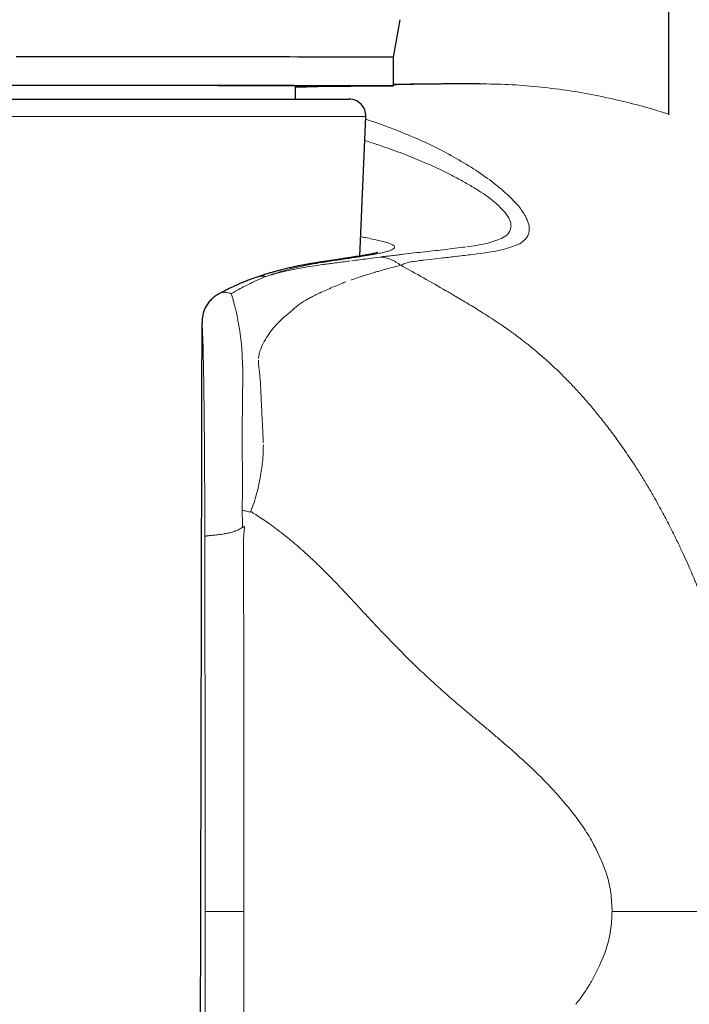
# Model space of a CAD drawing. Header units: millimetres. Extents: x 8 to 1339, y 12 to 1557.
# Tile 13 of 46: x 164 to 184, y 495 to 525. Entities that reach past the tile are written whole.
import ezdxf

# ---------------------------------------------------------------- set-up
doc = ezdxf.new("R2010")
doc.units = ezdxf.units.MM

msp = doc.modelspace()

# ---------------------------------------------------------------- linework, layer by layer
at = {"color": 7, "linetype": 'Continuous', "lineweight": 30}
for p, q in [((183.435, 522.33), (183.435, 1416.279)), ((175.116, 524.071), (175.316, 525.204)), ((175.115, 523.205), (175.116, 524.071)), ((172.145, 522.803), (172.145, 523.206)), ((172.824, 523.191), (172.824, 523.2)), ((177.709, 523.267), (177.626, 523.265)), ((177.744, 523.258), (177.634, 523.267)), ((151.517, 522.803), (173.773, 522.803)), ((174.089, 518.063), (174.272, 522.281))]:
    msp.add_line(p, q, dxfattribs=at)
at = {"color": 252, "linetype": 'Continuous', "lineweight": 0}
for p, q in [((172.145, 523.155), (173.503, 523.201)), ((174.272, 522.281), (151.686, 522.281)), ((174.642, 522.074), (174.268, 522.195)), ((174.935, 521.969), (174.641, 522.074)), ((174.24, 521.551), (174.345, 521.522)), ((178.927, 518.439), (178.984, 518.474)), ((176.03, 517.942), (176.547, 518.002)), ((171.126, 517.397), (170.921, 517.304)), ((171.212, 517.434), (171.126, 517.397)), ((171.258, 517.451), (171.212, 517.434)), ((170.591, 498.267), (169.416, 498.267))]:
    msp.add_line(p, q, dxfattribs=at)
at = {"color": 7, "linetype": 'Continuous', "lineweight": 30, "flags": 128}
for points in [[(175.116, 524.071), (175.11, 524.071), (175.091, 524.071), (175.06, 524.072), (175.017, 524.072), (174.961, 524.072), (174.893, 524.072), (174.813, 524.073), (174.721, 524.073), (174.616, 524.073), (174.5, 524.074), (174.372, 524.074), (174.232, 524.074), (174.08, 524.075), (173.917, 524.075), (173.743, 524.075), (173.558, 524.076), (173.361, 524.076), (173.154, 524.076), (172.937, 524.076), (172.709, 524.077), (172.471, 524.077), (172.224, 524.077), (171.966, 524.078), (171.7, 524.078), (171.424, 524.078), (171.14, 524.079), (170.847, 524.079), (170.546, 524.079), (170.237, 524.079), (169.921, 524.08), (169.597, 524.08), (169.266, 524.08), (168.928, 524.08), (168.585, 524.081), (168.235, 524.081), (167.88, 524.081), (167.519, 524.081), (167.154, 524.082), (166.784, 524.082), (166.41, 524.082), (166.032, 524.082), (165.651, 524.082), (165.266, 524.083), (164.879, 524.083), (164.49, 524.083), (164.099, 524.083), (163.706, 524.083)], [(172.145, 523.2), (172.34, 523.2), (172.583, 523.2), (172.816, 523.2), (173.039, 523.201), (173.252, 523.201), (173.454, 523.201), (173.645, 523.201), (173.825, 523.201), (173.994, 523.202), (174.152, 523.202), (174.298, 523.202), (174.432, 523.202), (174.555, 523.202), (174.666, 523.203), (174.765, 523.203), (174.852, 523.203), (174.926, 523.203), (174.988, 523.204), (175.038, 523.204), (175.076, 523.204), (175.101, 523.205), (175.114, 523.205), (175.114, 523.205), (175.102, 523.205), (175.077, 523.206), (175.04, 523.206), (174.99, 523.206), (174.929, 523.207), (174.854, 523.207), (174.768, 523.207), (174.67, 523.207), (174.559, 523.208), (174.437, 523.208), (174.303, 523.208), (174.157, 523.209), (174, 523.209), (173.831, 523.209), (173.651, 523.21), (173.46, 523.21), (173.259, 523.21), (173.047, 523.211), (172.824, 523.211), (172.591, 523.211), (172.348, 523.211), (172.096, 523.212), (171.834, 523.212), (171.563, 523.212), (171.283, 523.213), (170.994, 523.213), (170.697, 523.213), (170.392, 523.214), (170.079, 523.214), (169.759, 523.214), (169.432, 523.214), (169.098, 523.215), (168.757, 523.215), (168.41, 523.215), (168.058, 523.215), (167.7, 523.216), (167.337, 523.216), (166.969, 523.216), (166.597, 523.216), (166.221, 523.216), (165.841, 523.217), (165.458, 523.217), (165.073, 523.217), (164.685, 523.217), (164.294, 523.217), (163.903, 523.217), (163.509, 523.218)]]:
    msp.add_lwpolyline(points, dxfattribs=at)
at = {"color": 252, "linetype": 'Continuous', "lineweight": 0, "flags": 128}
for points in [[(177.826, 518.155), (177.875, 518.162), (177.923, 518.169)], [(175.735, 517.904), (175.818, 517.915), (175.902, 517.926)]]:
    msp.add_lwpolyline(points, dxfattribs=at)
at = {"color": 7, "linetype": 'Continuous', "lineweight": 30}
msp.add_arc((173.773, 522.303), 0.5, 357.5187, 90, dxfattribs=at)
msp.add_ellipse((162.645, 523.209), major_axis=(9.5, -0.003), ratio=0.000727, start_param=0, end_param=3.141593, dxfattribs=at)
for points, knots in [([(173.156, 523.201), (173.144, 523.2), (173.077, 523.199), (172.949, 523.195), (172.766, 523.189), (172.585, 523.184), (172.408, 523.178), (172.265, 523.174), (172.177, 523.171), (172.145, 523.169)], [0, 0, 0, 0, 0.032937, 0.199785, 0.380321, 0.574545, 0.738816, 0.90446, 1, 1, 1, 1]), ([(177.626, 523.267), (177.545, 523.266), (177.387, 523.266), (177.161, 523.265), (176.954, 523.264), (176.765, 523.263), (176.6, 523.262), (176.456, 523.261), (176.333, 523.26), (176.226, 523.259), (176.135, 523.258), (176.055, 523.257), (175.979, 523.256), (175.901, 523.255), (175.788, 523.254), (175.636, 523.252), (175.446, 523.249), (175.271, 523.247), (175.161, 523.245), (175.115, 523.244)], [0, 0, 0, 0, 0.100287, 0.192655, 0.277104, 0.353634, 0.422245, 0.478487, 0.527997, 0.570775, 0.606823, 0.63662, 0.665889, 0.696298, 0.727846, 0.797641, 0.871563, 0.946772, 1, 1, 1, 1]), ([(174.623, 518.169), (174.623, 518.169), (174.625, 518.17), (174.614, 518.166), (174.585, 518.159), (174.539, 518.147), (174.486, 518.135), (174.428, 518.123), (174.365, 518.111), (174.287, 518.097), (174.192, 518.08), (174.077, 518.061), (173.96, 518.043), (173.838, 518.024), (173.706, 518.004), (173.554, 517.981), (173.411, 517.959), (173.289, 517.941), (173.2, 517.928), (173.119, 517.915), (173.044, 517.904), (172.97, 517.893), (172.885, 517.88), (172.78, 517.863), (172.657, 517.843), (172.522, 517.819), (172.381, 517.793), (172.24, 517.766), (172.1, 517.736), (171.98, 517.71), (171.881, 517.686), (171.806, 517.668), (171.737, 517.651), (171.672, 517.634), (171.604, 517.617), (171.526, 517.595), (171.43, 517.568), (171.311, 517.534), (171.169, 517.49), (171.065, 517.455), (171.009, 517.437)], [0, 0, 0, 0, 0.004618, 0.034826, 0.072594, 0.11173, 0.148649, 0.183321, 0.215729, 0.245859, 0.290076, 0.332303, 0.372552, 0.409119, 0.446802, 0.488583, 0.534495, 0.558493, 0.580145, 0.599441, 0.616374, 0.632067, 0.650187, 0.673061, 0.699206, 0.727654, 0.755511, 0.782595, 0.808908, 0.834382, 0.848979, 0.862443, 0.874765, 0.885937, 0.897404, 0.910274, 0.926907, 0.947356, 0.97169, 1, 1, 1, 1]), ([(171.005, 517.437), (170.946, 517.417), (170.838, 517.379), (170.692, 517.323), (170.573, 517.275), (170.475, 517.234), (170.404, 517.203), (170.352, 517.181), (170.316, 517.164), (170.278, 517.147), (170.221, 517.12), (170.131, 517.078), (170.002, 517.013), (169.904, 516.962), (169.849, 516.932)], [0, 0, 0, 0, 0.1550905, 0.2846933, 0.389631, 0.4705874, 0.536378, 0.5715034, 0.6019867, 0.6289665, 0.6682826, 0.7477877, 0.8583261, 1, 1, 1, 1]), ([(169.848, 516.931), (169.831, 516.922), (169.797, 516.903), (169.747, 516.871), (169.696, 516.835), (169.629, 516.78), (169.547, 516.7), (169.462, 516.587), (169.399, 516.464), (169.362, 516.356), (169.34, 516.262), (169.328, 516.174), (169.323, 516.096), (169.324, 516.052), (169.324, 516.04)], [0, 0, 0, 0, 0.052244, 0.107337, 0.162778, 0.223909, 0.344901, 0.476208, 0.608072, 0.721032, 0.789143, 0.871278, 0.966138, 1, 1, 1, 1]), ([(169.275, 493.235), (169.277, 494.029), (169.28, 495.631), (169.285, 498.057), (169.291, 500.527), (169.296, 503.04), (169.302, 505.581), (169.307, 508.151), (169.313, 510.747), (169.318, 513.385), (169.322, 515.158), (169.324, 516.052)], [0, 0, 0, 0, 0.104408, 0.210731, 0.318969, 0.429122, 0.541191, 0.653122, 0.766901, 0.882527, 1, 1, 1, 1])]:
    msp.add_open_spline(points, degree=3, knots=knots, dxfattribs=at)
at = {"color": 252, "linetype": 'Continuous', "lineweight": 0}
for points, knots in [([(175.115, 523.239), (175.345, 523.244), (176.21, 523.262), (177.074, 523.265), (177.709, 523.267)], [0, 0, 0, 0, 0.265968, 1, 1, 1, 1]), ([(177.709, 523.267), (178.002, 523.262), (178.587, 523.254), (179.463, 523.185), (180.335, 523.079), (181.201, 522.931), (182.059, 522.742), (182.805, 522.548), (183.26, 522.403), (183.435, 522.347)], [0, 0, 0, 0, 0.151377, 0.302479, 0.453407, 0.604241, 0.755037, 0.905834, 1, 1, 1, 1]), ([(177.528, 520.703), (177.137, 520.939), (176.354, 521.41), (175.408, 521.783), (174.935, 521.969)], [0, 0, 0, 0, 0.499918, 1, 1, 1, 1]), ([(174.345, 521.522), (174.415, 521.5), (174.553, 521.455), (174.69, 521.409), (174.758, 521.386)], [0, 0, 0, 0, 0.502138, 1, 1, 1, 1]), ([(174.758, 521.386), (174.97, 521.312), (175.383, 521.166), (175.963, 520.93), (176.495, 520.69), (176.945, 520.467), (177.318, 520.264), (177.62, 520.085), (177.94, 519.874), (178.255, 519.634), (178.41, 519.463), (178.485, 519.38)], [0, 0, 0, 0, 0.134618, 0.262973, 0.385402, 0.502313, 0.59083, 0.674071, 0.75237, 0.879737, 1, 1, 1, 1]), ([(178.533, 519.943), (178.391, 520.067), (178.097, 520.324), (177.722, 520.574), (177.528, 520.703)], [0, 0, 0, 0, 0.481762, 1, 1, 1, 1]), ([(179.076, 519.313), (179.01, 519.412), (178.878, 519.612), (178.648, 519.833), (178.533, 519.943)], [0, 0, 0, 0, 0.499954, 1, 1, 1, 1]), ([(178.485, 519.38), (178.54, 519.301), (178.651, 519.143), (178.661, 519.017), (178.666, 518.954)], [0, 0, 0, 0, 0.499937, 1, 1, 1, 1]), ([(178.984, 518.474), (179.022, 518.505), (179.095, 518.564), (179.177, 518.671), (179.214, 518.791), (179.221, 518.913), (179.202, 519.035), (179.149, 519.17), (179.1, 519.265), (179.076, 519.313)], [0, 0, 0, 0, 0.169789, 0.331668, 0.49993, 0.63097, 0.750024, 0.874866, 1, 1, 1, 1]), ([(178.666, 518.954), (178.649, 518.884), (178.616, 518.743), (178.479, 518.657), (178.411, 518.614)], [0, 0, 0, 0, 0.499763, 1, 1, 1, 1]), ([(174.949, 518.461), (174.909, 518.473), (174.829, 518.499), (174.67, 518.538), (174.482, 518.579), (174.297, 518.616), (174.164, 518.64), (174.115, 518.649)], [0, 0, 0, 0, 0.2181329, 0.4360934, 0.6538903, 0.8715231, 1, 1, 1, 1]), ([(174.504, 518.112), (174.567, 518.124), (174.693, 518.148), (174.844, 518.182), (174.966, 518.217), (175.056, 518.251), (175.116, 518.285), (175.146, 518.319), (175.144, 518.353), (175.112, 518.388), (175.05, 518.424), (174.983, 518.449), (174.949, 518.461)], [0, 0, 0, 0, 0.1006006, 0.2010482, 0.3013572, 0.4015354, 0.5015864, 0.6015115, 0.7013115, 0.8009884, 0.9005477, 1, 1, 1, 1]), ([(178.374, 518.595), (178.224, 518.539), (177.923, 518.428), (177.531, 518.373), (177.333, 518.345)], [0, 0, 0, 0, 0.497017, 1, 1, 1, 1]), ([(177.923, 518.169), (178.112, 518.2), (178.488, 518.261), (178.78, 518.38), (178.927, 518.439)], [0, 0, 0, 0, 0.500084, 1, 1, 1, 1]), ([(178.411, 518.614), (178.405, 518.611), (178.393, 518.604), (178.38, 518.598), (178.374, 518.595)], [0, 0, 0, 0, 0.49963, 1, 1, 1, 1]), ([(171.258, 517.451), (171.406, 517.501), (171.698, 517.599), (172.114, 517.708), (172.506, 517.793), (172.871, 517.858), (173.239, 517.916), (173.601, 517.97), (173.946, 518.022), (174.253, 518.069), (174.421, 518.098), (174.504, 518.112)], [0, 0, 0, 0, 0.106361, 0.210089, 0.311798, 0.412014, 0.511206, 0.634325, 0.756738, 0.878582, 1, 1, 1, 1]), ([(175.249, 518.1), (175.222, 518.097), (175.168, 518.09), (175.114, 518.082), (175.088, 518.079)], [0, 0, 0, 0, 0.5001992, 1, 1, 1, 1]), ([(175.408, 518.12), (175.381, 518.117), (175.328, 518.11), (175.275, 518.104), (175.249, 518.1)], [0, 0, 0, 0, 0.5000911, 1, 1, 1, 1]), ([(176.056, 518.195), (175.948, 518.183), (175.732, 518.159), (175.516, 518.133), (175.408, 518.12)], [0, 0, 0, 0, 0.500525, 1, 1, 1, 1]), ([(177.283, 518.338), (177.082, 518.313), (176.678, 518.262), (176.263, 518.217), (176.056, 518.195)], [0, 0, 0, 0, 0.499765, 1, 1, 1, 1]), ([(176.974, 518.05), (177.13, 518.068), (177.418, 518.1), (177.698, 518.138), (177.826, 518.155)], [0, 0, 0, 0, 0.542537, 1, 1, 1, 1]), ([(172.969, 517.806), (172.865, 517.792), (172.66, 517.763), (172.451, 517.727), (172.349, 517.709)], [0, 0, 0, 0, 0.510598, 1, 1, 1, 1]), ([(173.001, 517.811), (172.996, 517.81), (172.985, 517.808), (172.974, 517.807), (172.969, 517.806)], [0, 0, 0, 0, 0.500568, 1, 1, 1, 1]), ([(173.342, 517.857), (173.283, 517.849), (173.174, 517.834), (173.056, 517.818), (173.001, 517.811)], [0, 0, 0, 0, 0.533058, 1, 1, 1, 1]), ([(173.783, 517.913), (173.713, 517.904), (173.571, 517.887), (173.419, 517.867), (173.342, 517.857)], [0, 0, 0, 0, 0.491382, 1, 1, 1, 1]), ([(174.701, 518.036), (174.581, 518.018), (174.337, 517.982), (174.007, 517.941), (173.841, 517.92)], [0, 0, 0, 0, 0.495148, 1, 1, 1, 1]), ([(174.894, 518.058), (174.858, 518.055), (174.788, 518.048), (174.73, 518.04), (174.701, 518.036)], [0, 0, 0, 0, 0.5013199, 1, 1, 1, 1]), ([(175.332, 517.789), (175.234, 517.855), (175.04, 517.987), (174.814, 518.02), (174.701, 518.036)], [0, 0, 0, 0, 0.5000697, 1, 1, 1, 1]), ([(174.832, 517.655), (174.933, 517.682), (175.114, 517.731), (175.265, 517.771), (175.332, 517.789)], [0, 0, 0, 0, 0.5565682, 1, 1, 1, 1]), ([(175.088, 518.079), (175.059, 518.075), (175, 518.068), (174.929, 518.061), (174.894, 518.058)], [0, 0, 0, 0, 0.4984, 1, 1, 1, 1]), ([(175.332, 517.789), (175.373, 517.805), (175.456, 517.838), (175.541, 517.868), (175.584, 517.884)], [0, 0, 0, 0, 0.499962, 1, 1, 1, 1]), ([(176.695, 517.019), (176.47, 517.149), (176.023, 517.406), (175.561, 517.662), (175.332, 517.789)], [0, 0, 0, 0, 0.503619, 1, 1, 1, 1]), ([(175.584, 517.884), (175.609, 517.887), (175.66, 517.894), (175.71, 517.901), (175.735, 517.904)], [0, 0, 0, 0, 0.499951, 1, 1, 1, 1]), ([(175.902, 517.926), (175.923, 517.929), (175.966, 517.934), (176.009, 517.939), (176.03, 517.942)], [0, 0, 0, 0, 0.499978, 1, 1, 1, 1]), ([(176.547, 518.002), (176.618, 518.01), (176.76, 518.026), (176.903, 518.042), (176.974, 518.05)], [0, 0, 0, 0, 0.499941, 1, 1, 1, 1]), ([(171.934, 517.626), (171.82, 517.6), (171.597, 517.549), (171.369, 517.483), (171.258, 517.451)], [0, 0, 0, 0, 0.5096356, 1, 1, 1, 1]), ([(172.349, 517.709), (172.279, 517.696), (172.142, 517.671), (172.002, 517.641), (171.934, 517.626)], [0, 0, 0, 0, 0.506736, 1, 1, 1, 1]), ([(174.547, 517.574), (174.433, 517.54), (174.203, 517.471), (173.946, 517.383), (173.817, 517.338)], [0, 0, 0, 0, 0.498613, 1, 1, 1, 1]), ([(174.547, 517.574), (174.553, 517.576), (174.564, 517.579), (174.576, 517.582), (174.581, 517.584)], [0, 0, 0, 0, 0.5000465, 1, 1, 1, 1]), ([(174.581, 517.584), (174.624, 517.597), (174.71, 517.622), (174.791, 517.644), (174.832, 517.655)], [0, 0, 0, 0, 0.500373, 1, 1, 1, 1]), ([(170.204, 516.927), (170.248, 516.953), (170.304, 516.986), (170.363, 517.018), (170.38, 517.027), (170.385, 517.03), (170.448, 517.065), (170.63, 517.164), (170.805, 517.248), (170.921, 517.304)], [0, 0, 0, 0, 0.180175, 0.228441, 0.24213, 0.246366, 0.248862, 0.503348, 1, 1, 1, 1]), ([(171.007, 517.432), (171.042, 517.444), (171.121, 517.469), (171.209, 517.458), (171.258, 517.451)], [0, 0, 0, 0, 0.441066, 1, 1, 1, 1]), ([(172.778, 516.9), (172.911, 516.962), (173.177, 517.085), (173.425, 517.186), (173.549, 517.237)], [0, 0, 0, 0, 0.50002, 1, 1, 1, 1]), ([(173.549, 517.237), (173.57, 517.245), (173.612, 517.263), (173.654, 517.279), (173.674, 517.287)], [0, 0, 0, 0, 0.5003048, 1, 1, 1, 1]), ([(169.848, 516.931), (169.864, 516.939), (169.898, 516.956), (169.956, 516.968), (170.038, 516.974), (170.105, 516.958), (170.149, 516.947)], [0, 0, 0, 0, 0.185668, 0.399298, 0.606866, 1, 1, 1, 1]), ([(170.204, 516.927), (170.195, 516.931), (170.176, 516.938), (170.158, 516.944), (170.149, 516.947)], [0, 0, 0, 0, 0.502696, 1, 1, 1, 1]), ([(170.204, 516.927), (170.226, 516.864), (170.268, 516.738), (170.306, 516.573), (170.324, 516.491)], [0, 0, 0, 0, 0.499986, 1, 1, 1, 1]), ([(172.515, 516.763), (172.553, 516.784), (172.64, 516.832), (172.728, 516.876), (172.778, 516.9)], [0, 0, 0, 0, 0.431679, 1, 1, 1, 1]), ([(177.998, 516.232), (177.921, 516.282), (177.774, 516.376), (177.564, 516.506), (177.373, 516.621), (177.187, 516.732), (177.008, 516.837), (176.841, 516.935), (176.74, 516.993), (176.695, 517.019)], [0, 0, 0, 0, 0.179947, 0.342334, 0.488523, 0.619471, 0.771425, 0.898194, 1, 1, 1, 1]), ([(172.07, 516.445), (172.137, 516.501), (172.279, 516.62), (172.433, 516.713), (172.515, 516.763)], [0, 0, 0, 0, 0.470928, 1, 1, 1, 1]), ([(170.374, 516.295), (170.369, 516.329), (170.359, 516.397), (170.336, 516.46), (170.324, 516.491)], [0, 0, 0, 0, 0.499754, 1, 1, 1, 1]), ([(171.84, 516.251), (171.877, 516.281), (171.953, 516.341), (172.023, 516.403), (172.058, 516.434)], [0, 0, 0, 0, 0.494127, 1, 1, 1, 1]), ([(172.058, 516.434), (172.06, 516.436), (172.064, 516.439), (172.068, 516.443), (172.07, 516.445)], [0, 0, 0, 0, 0.500028, 1, 1, 1, 1]), ([(169.324, 516.052), (169.332, 515.894), (169.349, 515.558), (169.36, 515.042), (169.366, 514.767)], [0, 0, 0, 0, 0.467754, 1, 1, 1, 1]), ([(170.374, 516.295), (170.38, 516.264), (170.392, 516.203), (170.403, 516.14), (170.409, 516.107)], [0, 0, 0, 0, 0.49532, 1, 1, 1, 1]), ([(170.509, 515.467), (170.496, 515.579), (170.47, 515.803), (170.43, 516.006), (170.409, 516.107)], [0, 0, 0, 0, 0.500086, 1, 1, 1, 1]), ([(171.309, 515.66), (171.354, 515.724), (171.447, 515.857), (171.554, 515.972), (171.608, 516.031)], [0, 0, 0, 0, 0.487118, 1, 1, 1, 1]), ([(171.608, 516.031), (171.632, 516.056), (171.677, 516.102), (171.722, 516.146), (171.743, 516.166)], [0, 0, 0, 0, 0.53938, 1, 1, 1, 1]), ([(171.743, 516.166), (171.76, 516.182), (171.792, 516.212), (171.825, 516.239), (171.84, 516.251)], [0, 0, 0, 0, 0.556834, 1, 1, 1, 1]), ([(179.426, 515.187), (179.408, 515.202), (179.365, 515.238), (179.291, 515.299), (179.2, 515.373), (179.097, 515.454), (178.969, 515.554), (178.831, 515.658), (178.717, 515.742), (178.645, 515.793), (178.606, 515.821), (178.566, 515.85), (178.524, 515.879), (178.481, 515.909), (178.436, 515.941), (178.389, 515.973), (178.314, 516.024), (178.222, 516.086), (178.121, 516.153), (178.05, 516.199), (178.012, 516.223), (177.998, 516.232)], [0, 0, 0, 0, 0.039687, 0.09258, 0.157942, 0.234987, 0.310568, 0.428236, 0.524964, 0.550866, 0.577873, 0.605966, 0.635131, 0.665351, 0.69661, 0.728894, 0.762188, 0.85276, 0.922134, 0.971056, 1, 1, 1, 1]), ([(170.529, 515.217), (170.526, 515.259), (170.521, 515.343), (170.513, 515.426), (170.509, 515.467)], [0, 0, 0, 0, 0.495458, 1, 1, 1, 1]), ([(171.073, 515.19), (171.103, 515.269), (171.167, 515.437), (171.26, 515.583), (171.309, 515.66)], [0, 0, 0, 0, 0.472919, 1, 1, 1, 1]), ([(170.536, 515.105), (170.535, 515.124), (170.532, 515.162), (170.53, 515.199), (170.529, 515.217)], [0, 0, 0, 0, 0.500263, 1, 1, 1, 1]), ([(171.03, 514.973), (171.034, 515.011), (171.042, 515.085), (171.063, 515.155), (171.073, 515.19)], [0, 0, 0, 0, 0.5009292, 1, 1, 1, 1]), ([(181.295, 513.273), (181.254, 513.324), (181.17, 513.426), (181.042, 513.579), (180.911, 513.73), (180.777, 513.881), (180.641, 514.029), (180.503, 514.176), (180.339, 514.346), (180.153, 514.531), (179.95, 514.724), (179.763, 514.895), (179.59, 515.048), (179.479, 515.142), (179.426, 515.187)], [0, 0, 0, 0, 0.073006, 0.146784, 0.221127, 0.295832, 0.370699, 0.445528, 0.520124, 0.634953, 0.739359, 0.834286, 0.920805, 1, 1, 1, 1]), ([(170.536, 515.094), (170.536, 515.084), (170.535, 515.063), (170.535, 515.042), (170.535, 515.031)], [0, 0, 0, 0, 0.499857, 1, 1, 1, 1]), ([(170.535, 515.031), (170.545, 514.849), (170.565, 514.485), (170.552, 514.107), (170.546, 513.919)], [0, 0, 0, 0, 0.499872, 1, 1, 1, 1]), ([(170.536, 515.105), (170.536, 515.104), (170.536, 515.1), (170.536, 515.096), (170.536, 515.094)], [0, 0, 0, 0, 0.499974, 1, 1, 1, 1]), ([(171.026, 514.916), (171.026, 514.889), (171.026, 514.829), (171.034, 514.769), (171.038, 514.735)], [0, 0, 0, 0, 0.454546, 1, 1, 1, 1]), ([(169.366, 514.767), (169.371, 514.499), (169.38, 513.964), (169.386, 513.391), (169.389, 513.105)], [0, 0, 0, 0, 0.500272, 1, 1, 1, 1]), ([(171.038, 514.735), (171.045, 514.679), (171.059, 514.57), (171.07, 514.46), (171.075, 514.407)], [0, 0, 0, 0, 0.517182, 1, 1, 1, 1]), ([(171.075, 514.407), (171.079, 514.357), (171.087, 514.262), (171.092, 514.166), (171.094, 514.12)], [0, 0, 0, 0, 0.51967, 1, 1, 1, 1]), ([(171.094, 514.12), (171.096, 514.076), (171.101, 513.99), (171.104, 513.903), (171.106, 513.859)], [0, 0, 0, 0, 0.500581, 1, 1, 1, 1]), ([(170.546, 513.919), (170.545, 513.729), (170.543, 513.349), (170.538, 512.96), (170.536, 512.766)], [0, 0, 0, 0, 0.498679, 1, 1, 1, 1]), ([(171.106, 513.859), (171.114, 513.701), (171.129, 513.376), (171.145, 513.045), (171.154, 512.875)], [0, 0, 0, 0, 0.487679, 1, 1, 1, 1]), ([(169.389, 513.105), (169.392, 512.83), (169.397, 512.258), (169.402, 511.404), (169.405, 510.508), (169.406, 509.916), (169.407, 509.595)], [0, 0, 0, 0, 0.239793, 0.499728, 0.728646, 1, 1, 1, 1]), ([(182.398, 511.755), (182.306, 511.893), (182.126, 512.165), (181.848, 512.555), (181.573, 512.924), (181.386, 513.159), (181.295, 513.273)], [0, 0, 0, 0, 0.2644539, 0.5202474, 0.76592, 1, 1, 1, 1]), ([(170.536, 512.766), (170.536, 512.71), (170.536, 512.598), (170.535, 512.486), (170.535, 512.43)], [0, 0, 0, 0, 0.497057, 1, 1, 1, 1]), ([(171.154, 512.875), (171.157, 512.801), (171.164, 512.651), (171.171, 512.501), (171.174, 512.425)], [0, 0, 0, 0, 0.495815, 1, 1, 1, 1]), ([(170.538, 510.388), (170.541, 510.731), (170.548, 511.416), (170.539, 512.092), (170.535, 512.43)], [0, 0, 0, 0, 0.500073, 1, 1, 1, 1]), ([(171.105, 511.508), (171.128, 511.659), (171.171, 511.944), (171.175, 512.232), (171.176, 512.367)], [0, 0, 0, 0, 0.5277189, 1, 1, 1, 1]), ([(183.55, 509.733), (183.524, 509.786), (183.465, 509.903), (183.368, 510.091), (183.253, 510.308), (183.121, 510.552), (182.969, 510.822), (182.798, 511.116), (182.607, 511.43), (182.469, 511.645), (182.398, 511.755)], [0, 0, 0, 0, 0.076681, 0.16783, 0.273284, 0.392771, 0.525882, 0.672029, 0.830413, 1, 1, 1, 1]), ([(170.797, 510.347), (170.83, 510.439), (170.898, 510.625), (170.982, 510.912), (171.054, 511.207), (171.088, 511.407), (171.105, 511.508)], [0, 0, 0, 0, 0.2434837, 0.4910607, 0.7431054, 1, 1, 1, 1]), ([(170.793, 510.328), (170.75, 510.338), (170.665, 510.358), (170.58, 510.378), (170.537, 510.388)], [0, 0, 0, 0, 0.499914, 1, 1, 1, 1]), ([(170.546, 509.907), (170.544, 509.987), (170.541, 510.148), (170.539, 510.308), (170.538, 510.388)], [0, 0, 0, 0, 0.501564, 1, 1, 1, 1]), ([(170.793, 510.329), (170.794, 510.331), (170.797, 510.337), (170.797, 510.344), (170.797, 510.347)], [0, 0, 0, 0, 0.459942, 1, 1, 1, 1]), ([(170.797, 510.347), (170.846, 510.317), (170.955, 510.25), (171.129, 510.137), (171.328, 510.002), (171.547, 509.843), (171.783, 509.663), (172.016, 509.475), (172.23, 509.293), (172.415, 509.129), (172.575, 508.983), (172.672, 508.891), (172.717, 508.849)], [0, 0, 0, 0, 0.071526, 0.156607, 0.254841, 0.365786, 0.488962, 0.619388, 0.733928, 0.835259, 0.923842, 1, 1, 1, 1]), ([(169.407, 509.595), (169.41, 509.597), (169.415, 509.601), (169.436, 509.606), (169.457, 509.61), (169.475, 509.613), (169.495, 509.616), (169.527, 509.619), (169.575, 509.624), (169.644, 509.63), (169.719, 509.637), (169.801, 509.646), (169.89, 509.656), (169.988, 509.67), (170.09, 509.689), (170.185, 509.712), (170.268, 509.735), (170.337, 509.76), (170.412, 509.792), (170.498, 509.838), (170.56, 509.877), (170.594, 509.897)], [0, 0, 0, 0, 0.06783, 0.131858, 0.162518, 0.192288, 0.221194, 0.249272, 0.317129, 0.380428, 0.440792, 0.499942, 0.562177, 0.624205, 0.686917, 0.75083, 0.793052, 0.834562, 0.875455, 0.931574, 1, 1, 1, 1]), ([(170.594, 509.897), (170.586, 509.899), (170.57, 509.902), (170.554, 509.905), (170.546, 509.907)], [0, 0, 0, 0, 0.503175, 1, 1, 1, 1]), ([(170.576, 509.541), (170.586, 509.629), (170.599, 509.74), (170.603, 509.857), (170.601, 509.887), (170.598, 509.895), (170.596, 509.897), (170.595, 509.897), (170.595, 509.897), (170.594, 509.897)], [0, 0, 0, 0, 0.740493, 0.92785, 0.976745, 0.990839, 0.995811, 0.997961, 1, 1, 1, 1]), ([(169.407, 509.595), (169.408, 508.653), (169.411, 506.767), (169.414, 503.936), (169.416, 501.103), (169.416, 499.212), (169.416, 498.267)], [0, 0, 0, 0, 0.249743, 0.499632, 0.749705, 1, 1, 1, 1]), ([(170.576, 509.541), (170.581, 507.663), (170.589, 503.906), (170.591, 500.147), (170.591, 498.267)], [0, 0, 0, 0, 0.500008, 1, 1, 1, 1]), ([(185.125, 505.716), (185.068, 505.906), (184.953, 506.288), (184.77, 506.836), (184.615, 507.269), (184.52, 507.52), (184.485, 507.614), (184.473, 507.643), (184.462, 507.673), (184.451, 507.702), (184.439, 507.731), (184.429, 507.757), (184.416, 507.79), (184.396, 507.842), (184.364, 507.921), (184.322, 508.026), (184.27, 508.153), (184.202, 508.318), (184.114, 508.524), (184.003, 508.777), (183.872, 509.065), (183.721, 509.388), (183.609, 509.614), (183.55, 509.733)], [0, 0, 0, 0, 0.137685, 0.277185, 0.401512, 0.456699, 0.463948, 0.471203, 0.478462, 0.485727, 0.492997, 0.500273, 0.504671, 0.517828, 0.538883, 0.564268, 0.595981, 0.634081, 0.688336, 0.752035, 0.825245, 0.907945, 1, 1, 1, 1]), ([(172.717, 508.849), (172.747, 508.82), (172.808, 508.762), (172.867, 508.704), (172.897, 508.675)], [0, 0, 0, 0, 0.500565, 1, 1, 1, 1]), ([(172.897, 508.675), (173.051, 508.521), (173.245, 508.328), (173.443, 508.119), (173.495, 508.064), (173.509, 508.049), (173.513, 508.045), (173.514, 508.043), (173.514, 508.042)], [0, 0, 0, 0, 0.7381916, 0.9284696, 0.9790796, 0.9932505, 0.9975526, 1, 1, 1, 1]), ([(173.514, 508.042), (173.623, 507.928), (173.875, 507.664), (174.122, 507.398), (174.262, 507.246)], [0, 0, 0, 0, 0.432147, 1, 1, 1, 1]), ([(174.262, 507.246), (174.467, 507.027), (174.883, 506.579), (175.309, 506.15), (175.526, 505.931)], [0, 0, 0, 0, 0.490464, 1, 1, 1, 1]), ([(175.526, 505.931), (175.634, 505.826), (175.851, 505.614), (176.073, 505.409), (176.185, 505.304)], [0, 0, 0, 0, 0.492076, 1, 1, 1, 1]), ([(176.185, 505.304), (176.368, 505.138), (176.746, 504.795), (177.129, 504.47), (177.326, 504.302)], [0, 0, 0, 0, 0.483827, 1, 1, 1, 1]), ([(177.326, 504.302), (177.388, 504.25), (177.512, 504.145), (177.636, 504.041), (177.699, 503.988)], [0, 0, 0, 0, 0.494993, 1, 1, 1, 1]), ([(177.699, 503.988), (177.789, 503.912), (177.972, 503.759), (178.152, 503.606), (178.244, 503.528)], [0, 0, 0, 0, 0.494094, 1, 1, 1, 1]), ([(178.244, 503.528), (178.396, 503.398), (178.704, 503.135), (179, 502.864), (179.15, 502.727)], [0, 0, 0, 0, 0.494136, 1, 1, 1, 1]), ([(179.15, 502.727), (179.231, 502.651), (179.394, 502.498), (179.552, 502.34), (179.631, 502.261)], [0, 0, 0, 0, 0.499065, 1, 1, 1, 1]), ([(179.631, 502.261), (179.777, 502.112), (180.066, 501.814), (180.331, 501.494), (180.463, 501.334)], [0, 0, 0, 0, 0.502058, 1, 1, 1, 1]), ([(180.463, 501.334), (180.577, 501.187), (180.803, 500.897), (180.999, 500.579), (181.096, 500.422)], [0, 0, 0, 0, 0.505532, 1, 1, 1, 1]), ([(181.096, 500.422), (181.27, 500.085), (181.526, 499.588), (181.697, 498.832), (181.713, 498.454), (181.721, 498.267)], [0, 0, 0, 0, 0.516063, 0.760612, 1, 1, 1, 1]), ([(169.416, 498.267), (169.416, 497.288), (169.416, 495.331), (169.414, 492.397), (169.411, 489.466), (169.408, 487.514), (169.406, 486.538)], [0, 0, 0, 0, 0.250318, 0.500397, 0.750278, 1, 1, 1, 1]), ([(170.575, 486.494), (170.58, 488.455), (170.589, 492.378), (170.591, 496.304), (170.591, 498.267)], [0, 0, 0, 0, 0.500006, 1, 1, 1, 1]), ([(181.721, 498.267), (181.712, 498.073), (181.693, 497.687), (181.511, 496.951), (181.263, 496.473), (181.098, 496.156)], [0, 0, 0, 0, 0.252414, 0.503789, 1, 1, 1, 1]), ([(186.188, 498.267), (185.909, 498.267), (185.349, 498.267), (184.29, 498.267), (183.095, 498.267), (182.179, 498.267), (181.721, 498.267)], [0, 0, 0, 0, 0.249319, 0.5, 0.750681, 1, 1, 1, 1]), ([(181.098, 496.156), (181.025, 496.038), (180.878, 495.797), (180.71, 495.576), (180.625, 495.463)], [0, 0, 0, 0, 0.4920401, 1, 1, 1, 1])]:
    msp.add_open_spline(points, degree=3, knots=knots, dxfattribs=at)

doc.saveas('drawing.dxf')
